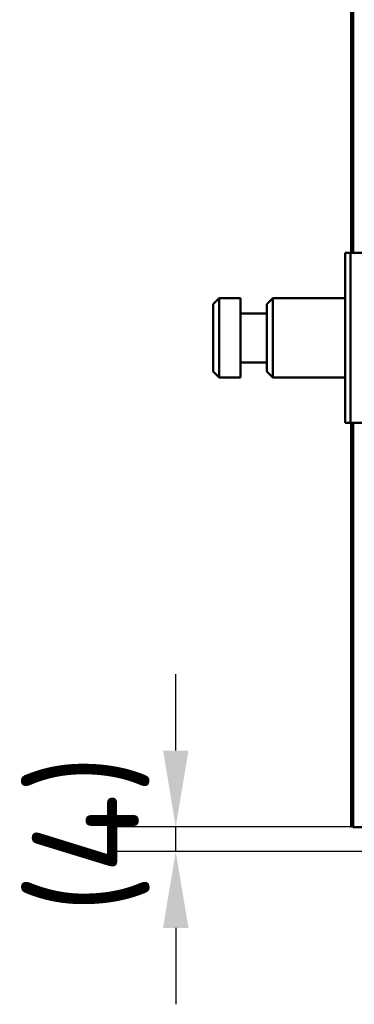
# Model space of a CAD drawing. Header units: millimetres. Extents: x 0 to 2100, y 0 to 1485.
# Tile 16 of 256: x 829 to 884, y 731 to 892. Entities that reach past the tile are written whole.
import ezdxf

# ---------------------------------------------------------------- set-up
doc = ezdxf.new("R2010")
doc.units = ezdxf.units.MM
doc.header["$LTSCALE"] = 5
doc.layers.add('Bemaßung (ISO)', color=7, linetype='Continuous', lineweight=25)
doc.layers.add('Sichtbar (ISO)', color=7, linetype='Continuous', lineweight=50)
doc.styles.add('Notiztext (DIN)', font='isocpeur.ttf')
doc.dimstyles.new('Standard (DIN)', dxfattribs={"dimscale": 5, "dimtxt": 3.5, "dimasz": 2.5, "dimexe": 2, "dimexo": 0.5, "dimgap": 0.5, "dimtad": 1, "dimrnd": 1e-08, "dimtxsty": 'Notiztext (DIN)', "dimcen": 0.09, "dimdle": 10, "dimclrd": 256, "dimclre": 256, "dimclrt": 256, "dimadec": 0, "dimazin": 0, "dimtfac": 1, "dimtmove": 0, "dimatfit": 3, "dimfxl": 1, "dimtolj": 1, "dimtzin": 0, "dimlwd": -1, "dimlwe": -1, "dimarcsym": 0})

# ---------------------------------------------------------------- blocks, each defined once
blk = doc.blocks.new('*D12')
at = {"layer": 'Bemaßung (ISO)', "transparency": 16777216}
for p, q in [((854.6, 772.58), (854.6, 785.08)), ((883.22, 760.08), (844.6, 760.08)), ((854.6, 756.08), (854.6, 760.08)), ((898.21, 756.08), (844.6, 756.08)), ((854.6, 743.58), (854.6, 731.08))]:
    blk.add_line(p, q, dxfattribs=at)
for points in [[(852.52, 772.58), (856.68, 772.58), (854.6, 760.08)], [(852.52, 743.58), (856.68, 743.58), (854.6, 756.08)]]:
    blk.add_solid(points, dxfattribs=at)
at = {"layer": 'Defpoints', "color": 0, "transparency": 16777216}
for p in [(854.6, 760.08), (885.72, 760.08), (900.71, 756.08)]:
    blk.add_point(p, dxfattribs=at)
at = {"layer": 'Bemaßung (ISO)', "transparency": 16777216, "insert": (831.1, 745.83), "char_height": 17.5, "attachment_point": 1, "rotation": 90, "style": 'Notiztext (DIN)'}
blk.add_mtext('\\A1;(4)', dxfattribs=at)

msp = doc.modelspace()

# ---------------------------------------------------------------- linework, layer by layer
at = {"layer": 'Sichtbar (ISO)'}
for p, q in [((883.647, 853.977), (883.647, 1166.177)), ((883.307, 853.977), (883.307, 1009.977)), ((883.307, 853.977), (883.307, 1009.977)), ((883.394, 853.977), (883.394, 1009.89)), ((883.594, 853.977), (883.594, 1009.69)), ((882.607, 853.977), (882.307, 853.977)), ((882.307, 853.977), (882.307, 826.177)), ((882.607, 853.977), (883.207, 853.977)), ((886.571, 853.977), (883.207, 853.977)), ((883.207, 826.177), (883.207, 853.977)), ((860.709, 845.577), (861.709, 846.577)), ((860.709, 845.577), (860.709, 834.577)), ((861.709, 846.577), (861.709, 833.577)), ((865.209, 846.577), (861.709, 846.577)), ((865.209, 833.577), (865.209, 846.577)), ((869.509, 845.577), (870.509, 846.577)), ((869.509, 845.577), (869.509, 834.577)), ((870.509, 846.577), (870.509, 833.577)), ((882.307, 846.577), (870.509, 846.577)), ((869.509, 844.077), (865.209, 844.077)), ((869.509, 836.077), (865.209, 836.077)), ((860.709, 834.577), (861.709, 833.577)), ((869.509, 834.577), (870.509, 833.577)), ((865.209, 833.577), (861.709, 833.577)), ((882.307, 833.577), (870.509, 833.577)), ((882.307, 826.177), (882.607, 826.177)), ((882.607, 826.177), (883.207, 826.177)), ((886.571, 826.177), (883.207, 826.177)), ((883.307, 760.177), (883.307, 826.177)), ((883.307, 760.177), (883.307, 826.177)), ((883.394, 760.265), (883.394, 826.177)), ((883.594, 760.465), (883.594, 826.177)), ((883.647, 760.077), (883.647, 826.177)), ((883.394, 760.265), (883.307, 760.177)), ((883.647, 760.177), (883.307, 760.177)), ((883.647, 760.177), (883.307, 760.177)), ((883.647, 760.265), (883.394, 760.265)), ((883.594, 760.465), (883.647, 760.517)), ((883.647, 760.465), (883.594, 760.465)), ((883.647, 760.077), (885.725, 760.077))]:
    msp.add_line(p, q, dxfattribs=at)

# ---------------------------------------------------------------- dimensions: what is measured, and where the dimension line sits
at = {"layer": 'Bemaßung (ISO)'}
dim = msp.add_linear_dim(base=(854.6, 760.077), p1=(900.707, 756.077), p2=(885.725, 760.077), angle=270, text='(<>)', dimstyle='Standard (DIN)', override={"dimgap": 0.5, "dimdec": 2, "dimtol": 0, "dimlim": 0, "dimtp": 0, "dimtm": 0, "dimtdec": 2, "dimtofl": 1, "dimatfit": 1}, dxfattribs=at)
dim.commit()
dim.dimension.update_dxf_attribs({"geometry": '*D12', "text_midpoint": (854.6, 758.077), "dimtype": 160})

doc.saveas('drawing.dxf')
